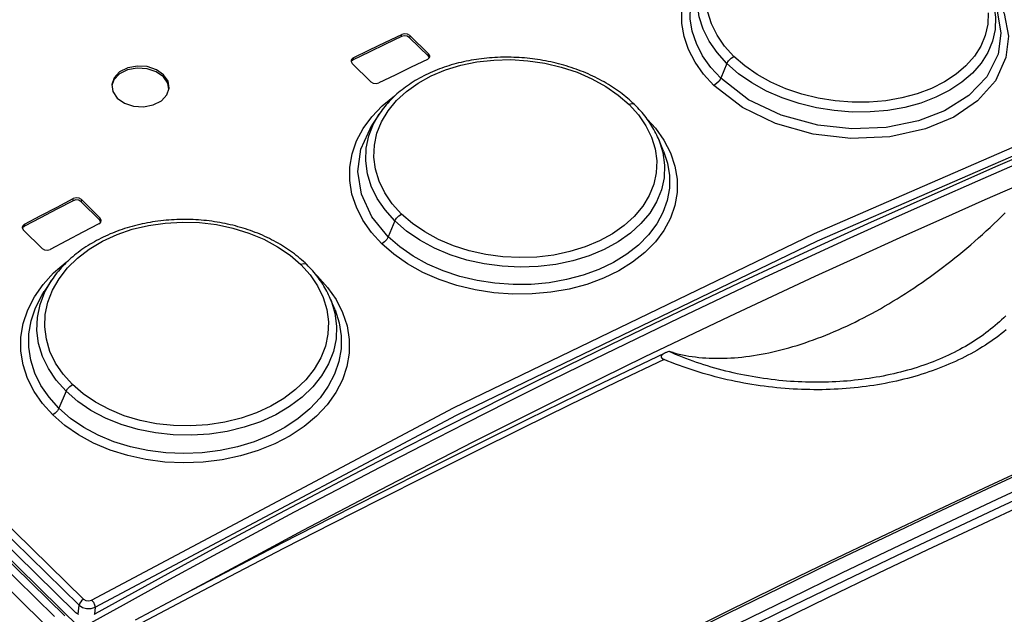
# Model space of a CAD drawing. Extents: x 0 to 594, y 0 to 420.
# Tile 103 of 136: x 471.75 to 478.6, y 170.58 to 174.72. Entities that reach past the tile are written whole.
import ezdxf

# ---------------------------------------------------------------- set-up
doc = ezdxf.new("R2010")
doc.units = 0
doc.header["$LTSCALE"] = 32.67
doc.layers.get('0').update_dxf_attribs({"linetype": 'CONTINUOUS'})

msp = doc.modelspace()

# ---------------------------------------------------------------- linework, layer by layer
at = {"color": 9, "linetype": 'CONTINUOUS'}
for p, q in [((456.5748, 185.6824), (471.9947, 170.5693)), ((471.9153, 170.5255), (456.4954, 185.6387)), ((456.7869, 185.5689), (472.1771, 170.4849)), ((472.1659, 170.6461), (457.0372, 185.4739)), ((457.0685, 185.5157), (472.1972, 170.688)), ((474.4095, 174.6024), (474.411, 174.6169)), ((474.4668, 174.6089), (474.4654, 174.5944)), ((474.0737, 174.4546), (474.0723, 174.4401)), ((474.5961, 174.4663), (474.5976, 174.4808)), ((476.6724, 174.4146), (476.6289, 174.3116)), ((472.1246, 173.4601), (472.1261, 173.4746)), ((472.1821, 173.4681), (472.1807, 173.4536)), ((472.3114, 173.3255), (472.3128, 173.34)), ((471.7873, 173.2968), (471.7859, 173.2822)), ((474.3632, 173.3194), (474.3167, 173.2093)), ((473.8152, 172.9436), (473.8238, 172.936)), ((473.8217, 172.9354), (473.8238, 172.936)), ((472.076, 172.1344), (472.0263, 172.0168)), ((472.1599, 170.5844), (472.1659, 170.6461)), ((472.2779, 170.6322), (472.2732, 170.5843))]:
    msp.add_line(p, q, dxfattribs=at)
at = {"color": 7, "linetype": 'CONTINUOUS'}
for p, q in [((456.6463, 185.6857), (472.0662, 170.5725)), ((472.1377, 170.6001), (456.9258, 185.5094)), ((474.4654, 174.5944), (474.5961, 174.4663)), ((474.5976, 174.4808), (474.4668, 174.6089)), ((474.6027, 174.4546), (474.5961, 174.4663)), ((474.0653, 174.4157), (474.1961, 174.2876)), ((474.253, 174.0616), (474.203, 173.9863)), ((474.203, 173.9863), (474.2031, 173.9863)), ((476.2308, 173.806), (476.1975, 173.8867)), ((472.3128, 173.34), (472.1821, 173.4681)), ((472.1807, 173.4536), (472.3114, 173.3255)), ((472.318, 173.3134), (472.3114, 173.3255)), ((471.7788, 173.2564), (471.9095, 173.1283)), ((473.9463, 172.7002), (473.9135, 172.7795)), ((476.2858, 172.4071), (476.2809, 172.4084)), ((476.2915, 172.4056), (476.2858, 172.4071)), ((476.2979, 172.4038), (476.2915, 172.4056))]:
    msp.add_line(p, q, dxfattribs=at)
at = {"color": 9, "linetype": 'CONTINUOUS'}
for points in [[(472.2533, 170.6827), (474.7695, 172.0193), (477.281, 173.233), (479.7802, 174.3199), (482.2592, 175.2766)], [(472.2779, 170.6322), (474.7922, 171.9679), (477.302, 173.1807), (479.7994, 174.2668), (482.2766, 175.2229)], [(476.5807, 174.2621), (476.5096, 174.3402), (476.4505, 174.4239), (476.4049, 174.5119), (476.3739, 174.6024), (476.3583, 174.6939), (476.3581, 174.7846), (476.3732, 174.8736), (476.4035, 174.9598), (476.449, 175.0424), (476.5086, 175.1199), (476.5812, 175.1907), (476.6523, 175.2438)], [(476.6724, 174.4146), (476.6034, 174.491), (476.5484, 174.5709), (476.5071, 174.6542), (476.4802, 174.7398), (476.4683, 174.8264), (476.4716, 174.9121), (476.4899, 174.9956), (476.523, 175.0759), (476.5537, 175.1281)], [(476.6289, 174.3116), (476.5596, 174.3879), (476.5032, 174.4686), (476.4603, 174.5527), (476.4315, 174.6386), (476.4174, 174.7253), (476.4178, 174.8114), (476.4327, 174.8957), (476.4619, 174.9772), (476.5055, 175.0554)], [(478.4526, 175.0018), (478.5231, 174.9171), (478.5996, 174.7632), (478.6296, 174.6051), (478.613, 174.4553), (478.5394, 174.2935), (478.416, 174.1545), (478.2515, 174.0424), (478.0538, 173.9593), (477.806, 173.9053), (477.5337, 173.8923), (477.2722, 173.9227), (477.0091, 173.9973), (476.7797, 174.1088), (476.5807, 174.2621)], [(478.5015, 174.9066), (478.5289, 174.8216), (478.5409, 174.7364), (478.5379, 174.6523), (478.5198, 174.5703), (478.487, 174.4915), (478.4398, 174.4167), (478.3792, 174.3472), (478.3062, 174.2841), (478.2215, 174.2281), (478.1258, 174.1797), (478.0209, 174.1398), (477.9086, 174.1092), (477.7905, 174.0884), (477.6682, 174.0777), (477.5431, 174.0771), (477.4177, 174.0867), (477.2941, 174.1064), (477.1737, 174.136), (477.0576, 174.175), (476.9476, 174.2232), (476.8458, 174.2797), (476.7537, 174.3437), (476.6724, 174.4146)], [(476.7207, 174.4642), (476.6561, 174.5356), (476.6039, 174.6113), (476.5645, 174.6907), (476.539, 174.7716)], [(478.537, 174.8207), (478.552, 174.7801), (478.5784, 174.6267), (478.558, 174.4792), (478.4792, 174.3221), (478.3538, 174.1914), (478.1866, 174.0863), (478.0037, 174.0156), (477.7804, 173.9704), (477.541, 173.96), (477.3039, 173.9856), (477.0502, 174.0546), (476.8229, 174.163), (476.6289, 174.3116)], [(478.4894, 174.7679), (478.4865, 174.6881), (478.4694, 174.6106), (478.4383, 174.5361), (478.3931, 174.4649), (478.335, 174.3987), (478.2662, 174.3396), (478.186, 174.2869), (478.0945, 174.2409), (477.9949, 174.2033), (477.8892, 174.1748), (477.7778, 174.1554), (477.661, 174.1453), (477.5422, 174.1449), (477.4242, 174.1542), (477.307, 174.1731), (477.1922, 174.2014), (477.0823, 174.2386), (476.9786, 174.2844), (476.8824, 174.3381), (476.7959, 174.3985), (476.7207, 174.4642)], [(474.4091, 173.3678), (474.3446, 173.4394), (474.2924, 173.5158), (474.2531, 173.5966), (474.2278, 173.6793), (474.2169, 173.7629), (474.2202, 173.8469), (474.2377, 173.929), (474.2694, 174.0085), (474.3151, 174.0849), (474.3737, 174.1563), (474.443, 174.2204), (474.5236, 174.2779), (474.6156, 174.3285), (474.7156, 174.3704), (474.8216, 174.4027), (474.9335, 174.4255), (475.0505, 174.4385), (475.1695, 174.4414), (475.2878, 174.4341), (475.4051, 174.4168), (475.52, 174.3897), (475.63, 174.3535), (475.7337, 174.3084), (475.83, 174.2551), (475.9166, 174.195), (475.9917, 174.1294)], [(476.6724, 174.4146), (476.684, 174.4342), (476.7009, 174.4516), (476.7207, 174.4642)], [(476.6289, 174.3116), (476.6173, 174.2921), (476.6005, 174.2746), (476.5807, 174.2621)], [(474.271, 173.161), (474.1991, 173.2403), (474.14, 173.3253), (474.0949, 173.4146), (474.0643, 173.5069), (474.0492, 173.6007), (474.0494, 173.6945), (474.0651, 173.7871), (474.0961, 173.8771), (474.1419, 173.9634), (474.2016, 174.0447), (474.2747, 174.1202), (474.3608, 174.1887), (474.3634, 174.1904)], [(475.9917, 174.1294), (476.0563, 174.0579), (476.1085, 173.982), (476.1478, 173.9021), (476.1732, 173.8204), (476.1843, 173.7379), (476.181, 173.6553), (476.1635, 173.5746), (476.132, 173.4968), (476.0862, 173.4216), (476.0275, 173.3512), (475.9575, 173.2875), (475.8769, 173.2307), (475.7855, 173.1808), (475.6855, 173.1389), (475.5795, 173.1061), (475.4674, 173.0825), (475.3503, 173.0685), (475.231, 173.0644), (475.1125, 173.0702), (474.9952, 173.0861), (474.8803, 173.1118), (474.7704, 173.1467), (474.6668, 173.1906), (474.5705, 173.2429), (474.4842, 173.3024), (474.4091, 173.3678)], [(476.0298, 174.129), (476.0258, 174.132), (476.0108, 174.1348), (475.9917, 174.1294)], [(474.3632, 173.3194), (474.2944, 173.3959), (474.2395, 173.4765), (474.1983, 173.561), (474.1715, 173.6484), (474.1598, 173.7372), (474.1632, 173.8256), (474.1817, 173.9122), (474.2151, 173.9959), (474.2529, 174.0614)], [(476.1191, 174.026), (476.1747, 173.9649), (476.2338, 173.8809), (476.2793, 173.7926), (476.3102, 173.7016), (476.3258, 173.6093), (476.3258, 173.5175), (476.3106, 173.4271), (476.2801, 173.339), (476.2344, 173.2541), (476.1744, 173.1737), (476.1015, 173.0995), (476.0162, 173.0322), (475.9195, 172.9726), (475.8127, 172.9211), (475.6973, 172.8786), (475.5753, 172.8461), (475.4482, 172.8238), (475.3171, 172.8119), (475.184, 172.8106), (475.051, 172.8202), (474.9202, 172.8405), (474.7933, 172.8711), (474.6715, 172.9118), (474.5565, 172.9621), (474.4503, 173.0211), (474.3546, 173.0879), (474.271, 173.161)], [(474.3167, 173.2093), (474.2023, 173.3493), (474.1296, 173.505), (474.1044, 173.6632), (474.1251, 173.819), (474.203, 173.9863)], [(476.1975, 173.8867), (476.2265, 173.795), (476.2383, 173.7075), (476.2349, 173.6205), (476.2164, 173.5354), (476.1831, 173.4531), (476.1353, 173.3745), (476.0741, 173.3009), (476.0005, 173.2336), (475.9151, 173.1733), (475.8187, 173.1205), (475.7132, 173.0763), (475.6005, 173.0415), (475.4823, 173.0167), (475.3597, 173.0021), (475.2344, 172.9977), (475.1086, 173.004), (474.9846, 173.0207), (474.8638, 173.0477), (474.7477, 173.0845), (474.638, 173.1308), (474.5364, 173.1858), (474.4445, 173.2488), (474.3632, 173.3194)], [(476.2308, 173.806), (476.2582, 173.7226), (476.2723, 173.6352), (476.2717, 173.548), (476.2567, 173.4622), (476.2273, 173.3789), (476.1836, 173.2985), (476.1265, 173.2224), (476.057, 173.152), (475.9756, 173.0881), (475.8834, 173.0313), (475.7817, 172.9824), (475.6722, 172.9421), (475.5565, 172.9112), (475.4358, 172.8899), (475.3113, 172.8785), (475.1851, 172.8771), (475.059, 172.886), (474.935, 172.905), (474.8146, 172.9337), (474.6994, 172.9719), (474.5907, 173.0191), (474.4898, 173.0748), (474.398, 173.1384), (474.3167, 173.2093)], [(472.1771, 170.4849), (472.4747, 170.6503), (472.7723, 170.814), (473.07, 170.9761), (473.3676, 171.1364), (473.6653, 171.2951), (473.963, 171.4521), (474.2606, 171.6074), (474.5583, 171.761), (474.8558, 171.9128), (475.1533, 172.063), (475.4507, 172.2114), (475.7481, 172.3581), (476.0453, 172.503), (476.3424, 172.6462), (476.6394, 172.7877), (476.9363, 172.9274), (477.233, 173.0653), (477.5295, 173.2014), (477.8258, 173.3358), (478.122, 173.4684), (478.4179, 173.5992), (478.7137, 173.7282)], [(472.9352, 170.7432), (473.13, 170.8492), (473.4271, 171.0093), (473.7243, 171.1677), (474.0214, 171.3244), (474.3186, 171.4794), (474.6156, 171.6327), (474.9127, 171.7843), (475.2096, 171.9342), (475.5065, 172.0823), (475.8033, 172.2288), (476.1, 172.3734), (476.3966, 172.5164), (476.6931, 172.6576), (476.9894, 172.797), (477.2856, 172.9347), (477.5816, 173.0706), (477.8774, 173.2047), (478.173, 173.3371), (478.4684, 173.4676), (478.7636, 173.5964)], [(474.3632, 173.3194), (474.3742, 173.3382), (474.3902, 173.3552), (474.4091, 173.3678)], [(472.1194, 172.1815), (472.0551, 172.2532), (472.0031, 172.3302), (471.964, 172.412), (471.9388, 172.4962), (471.9279, 172.582), (471.9313, 172.6688), (471.949, 172.754), (471.9808, 172.8369), (472.0269, 172.9173), (472.0858, 172.9929), (472.1554, 173.0611), (472.2367, 173.1232), (472.3294, 173.1784), (472.4301, 173.2248), (472.5364, 173.2613), (472.6485, 173.2882), (472.7661, 173.3052), (472.8857, 173.3118), (473.0042, 173.308), (473.1216, 173.2937), (473.2367, 173.2694), (473.3469, 173.2354), (473.4507, 173.1921), (473.547, 173.1402), (473.6336, 173.0809), (473.7088, 173.0155)], [(474.3167, 173.2093), (474.3057, 173.1905), (474.2898, 173.1736), (474.271, 173.161)], [(471.9831, 171.9698), (471.9116, 172.0489), (471.8529, 172.1342), (471.8078, 172.2244), (471.7773, 172.3184), (471.7621, 172.4145), (471.7623, 172.5113), (471.7781, 172.6073), (471.8091, 172.7011), (471.8551, 172.7917), (471.9155, 172.878), (471.9895, 172.9587), (472.076, 173.0322), (472.0896, 173.0413)], [(473.7088, 173.0155), (473.7733, 172.9438), (473.8254, 172.8671), (473.8646, 172.7861), (473.8898, 172.7028), (473.9007, 172.6181), (473.8973, 172.5328), (473.8795, 172.4491), (473.8478, 172.368), (473.8019, 172.2891), (473.7428, 172.2145), (473.6724, 172.1466), (473.5914, 172.0854), (473.4994, 172.0309), (473.3992, 171.9847), (473.2925, 171.9475), (473.1797, 171.9197), (473.0621, 171.9016), (472.9422, 171.8937), (472.8233, 171.8962), (472.7058, 171.909), (472.5907, 171.932), (472.4806, 171.9647), (472.3769, 172.0069), (472.2806, 172.0579), (472.1944, 172.1165), (472.1194, 172.1815)], [(473.7493, 173.0163), (473.7448, 173.0195), (473.7289, 173.022), (473.7088, 173.0155)], [(473.8238, 172.936), (473.8951, 172.8574), (473.9541, 172.7726), (473.9995, 172.6829), (474.0301, 172.5899), (474.0454, 172.4953), (474.0451, 172.4006), (474.0296, 172.3069), (473.9986, 172.215), (473.9525, 172.1259), (473.8921, 172.0413), (473.8187, 171.9625), (473.7327, 171.8903), (473.6351, 171.8255), (473.5274, 171.7691), (473.4116, 171.7219), (473.2891, 171.6847), (473.1609, 171.6578), (473.0286, 171.6416), (472.8951, 171.6364), (472.7624, 171.6424), (472.6317, 171.6594), (472.5046, 171.6872), (472.3825, 171.7255), (472.2675, 171.774), (472.1615, 171.8317), (472.0662, 171.8974), (471.9831, 171.9698)], [(472.076, 172.1344), (472.0074, 172.2109), (471.9526, 172.2922), (471.9116, 172.3778), (471.8849, 172.4668), (471.8732, 172.5578), (471.8768, 172.6488), (471.8955, 172.7384), (471.929, 172.8256), (471.9745, 172.9057)], [(472.0263, 172.0168), (471.9571, 172.0938), (471.9012, 172.1755), (471.859, 172.2613), (471.8305, 172.3504), (471.8164, 172.4418), (471.817, 172.534), (471.8322, 172.6255), (471.8621, 172.7152), (471.9063, 172.8018), (471.9228, 172.8279)], [(473.915, 172.776), (473.9189, 172.7663), (473.9456, 172.6783), (473.9572, 172.5886), (473.9535, 172.4989), (473.9347, 172.4106), (473.901, 172.3248), (473.8528, 172.2424), (473.7911, 172.1647), (473.7168, 172.0931), (473.6306, 172.0284), (473.5337, 171.9713), (473.4278, 171.9228), (473.3149, 171.884), (473.1965, 171.8551), (473.0737, 171.8366), (472.948, 171.8285), (472.8217, 171.8314), (472.6971, 171.8451), (472.5762, 171.8694), (472.4601, 171.904), (472.3505, 171.9484), (472.249, 172.002), (472.1572, 172.0641), (472.076, 172.1344)], [(473.9463, 172.7002), (473.9756, 172.6099), (473.9894, 172.5202), (473.9886, 172.4302), (473.9733, 172.3411), (473.9436, 172.2539), (473.8995, 172.1694), (473.842, 172.0889), (473.7719, 172.0137), (473.6898, 171.9448), (473.5968, 171.883), (473.4943, 171.8291), (473.3841, 171.7839), (473.268, 171.7484), (473.1467, 171.7226), (473.0217, 171.7069), (472.895, 171.7015), (472.7687, 171.7067), (472.6446, 171.7225), (472.5242, 171.7483), (472.4088, 171.7841), (472.2999, 171.8295), (472.1988, 171.8839), (472.1072, 171.9465), (472.0263, 172.0168)], [(476.2347, 172.3561), (475.9049, 172.1975), (475.575, 172.0373), (475.245, 171.8754), (474.9149, 171.712), (474.5847, 171.5469), (474.2545, 171.3803), (473.9242, 171.2121), (473.5938, 171.0424), (473.2634, 170.871), (472.933, 170.6981), (472.6025, 170.5236)], [(472.076, 172.1344), (472.0864, 172.1524), (472.1015, 172.1689), (472.1194, 172.1815)], [(472.0263, 172.0168), (472.0159, 171.9988), (472.0009, 171.9824), (471.9831, 171.9698)], [(478.8399, 171.6201), (478.4802, 171.4531), (478.1204, 171.2842), (477.7605, 171.1134), (477.4003, 170.9407), (477.0401, 170.766), (476.6797, 170.5894), (476.3193, 170.411), (475.9587, 170.2306), (475.5981, 170.0483), (475.2374, 169.8642), (474.8766, 169.6782), (474.5158, 169.4903)], [(474.5871, 169.4204), (474.9479, 169.6083), (475.3087, 169.7943), (475.6694, 169.9785), (476.03, 170.1607), (476.3906, 170.3411), (476.7511, 170.5196), (477.1114, 170.6961), (477.4717, 170.8708), (477.8318, 171.0435), (478.1917, 171.2144), (478.5515, 171.3833), (478.9112, 171.5502)], [(474.6104, 169.3693), (474.9711, 169.5571), (475.3316, 169.743), (475.6921, 169.927), (476.0526, 170.1092), (476.413, 170.2895), (476.7732, 170.4679), (477.1334, 170.6443), (477.4934, 170.8189), (477.8534, 170.9916), (478.2131, 171.1623), (478.5728, 171.3311), (478.9322, 171.498)], [(472.1972, 170.688), (472.1822, 170.6765), (472.171, 170.6613), (472.1659, 170.6461)], [(472.1972, 170.688), (472.2132, 170.6788), (472.2336, 170.6768), (472.2533, 170.6827)], [(472.2533, 170.6827), (472.2656, 170.6669), (472.2744, 170.6485), (472.2779, 170.6322)], [(472.1659, 170.6461), (472.189, 170.6308), (472.2184, 170.6227), (472.2496, 170.6232), (472.2779, 170.6322)]]:
    msp.add_lwpolyline(points, dxfattribs=at)
at = {"color": 7, "linetype": 'CONTINUOUS'}
for points in [[(474.4095, 174.6024), (474.2971, 174.5485), (474.1847, 174.4944), (474.0723, 174.4401)], [(474.0737, 174.4546), (474.1861, 174.5089), (474.2986, 174.563), (474.411, 174.6169)], [(474.4654, 174.5944), (474.4492, 174.604), (474.4288, 174.607), (474.4095, 174.6024)], [(474.4668, 174.6089), (474.4506, 174.6186), (474.4303, 174.6215), (474.411, 174.6169)], [(474.0737, 174.4546), (474.0608, 174.4436), (474.0576, 174.4345)], [(474.0576, 174.4345), (474.0578, 174.4295), (474.0653, 174.4157)], [(474.0723, 174.4401), (474.0594, 174.4292), (474.0588, 174.4275)], [(474.5892, 174.4422), (474.4768, 174.3883), (474.3644, 174.3342), (474.252, 174.2799)], [(476.0298, 174.129), (476.0186, 174.1398), (476.0068, 174.1507), (475.9948, 174.1615), (475.9826, 174.1721), (475.9702, 174.1825), (475.9576, 174.1928), (475.9447, 174.2028), (475.9317, 174.2127), (475.9184, 174.2224), (475.9048, 174.232), (475.8909, 174.2415), (475.8767, 174.2509), (475.8623, 174.26), (475.8477, 174.2691), (475.8328, 174.2779), (475.8177, 174.2866), (475.8024, 174.2951), (475.787, 174.3034), (475.7713, 174.3115), (475.7555, 174.3194), (475.7395, 174.3271), (475.7234, 174.3346), (475.7072, 174.3419), (475.6908, 174.3489), (475.6743, 174.3558), (475.6577, 174.3624), (475.641, 174.3688), (475.6241, 174.375), (475.6071, 174.3809), (475.5898, 174.3867), (475.5724, 174.3923), (475.5549, 174.3977), (475.5371, 174.4029), (475.5193, 174.4079), (475.5014, 174.4127), (475.4834, 174.4172), (475.4653, 174.4215), (475.4471, 174.4255), (475.4289, 174.4293), (475.4106, 174.4329), (475.3923, 174.4363), (475.374, 174.4394), (475.3556, 174.4423), (475.3372, 174.4449), (475.3188, 174.4473), (475.3004, 174.4495), (475.2819, 174.4515), (475.2634, 174.4532), (475.2449, 174.4546), (475.2264, 174.4559), (475.208, 174.4569), (475.1895, 174.4576), (475.1709, 174.4581), (475.1523, 174.4584), (475.1337, 174.4585), (475.115, 174.4583), (475.0963, 174.4578), (475.0775, 174.4571), (475.0588, 174.4562), (475.04, 174.455), (475.0214, 174.4536), (475.0028, 174.452), (474.9844, 174.4501), (474.966, 174.448), (474.9478, 174.4457), (474.9297, 174.4431), (474.9118, 174.4403), (474.8939, 174.4372), (474.8762, 174.4339), (474.8585, 174.4304), (474.841, 174.4267), (474.8235, 174.4227), (474.8062, 174.4185), (474.789, 174.4141), (474.772, 174.4094), (474.7551, 174.4045), (474.7383, 174.3994), (474.7218, 174.3941), (474.7053, 174.3885), (474.689, 174.3828), (474.6728, 174.3767), (474.6567, 174.3705), (474.6407, 174.364), (474.6249, 174.3573), (474.6092, 174.3503), (474.5937, 174.3431), (474.5783, 174.3357), (474.5631, 174.3281), (474.5482, 174.3202), (474.5334, 174.3122), (474.5189, 174.304), (474.5046, 174.2956), (474.4906, 174.287), (474.4769, 174.2783), (474.4634, 174.2694), (474.4503, 174.2603), (474.4374, 174.2511), (474.4248, 174.2418), (474.4125, 174.2323), (474.4004, 174.2226), (474.3886, 174.2127), (474.377, 174.2027), (474.3656, 174.1925), (474.3545, 174.1821), (474.3437, 174.1715), (474.3331, 174.1607), (474.3227, 174.1498), (474.3127, 174.1388), (474.3029, 174.1276), (474.2934, 174.1162), (474.2842, 174.1048), (474.2753, 174.0931), (474.2667, 174.0814), (474.2584, 174.0695), (474.253, 174.0616)], [(474.5892, 174.4422), (474.6021, 174.453), (474.6053, 174.4621)], [(474.6053, 174.4621), (474.6052, 174.4671), (474.5976, 174.4808)], [(472.7543, 174.3369), (472.7042, 174.3718), (472.6409, 174.3927), (472.5715, 174.3973), (472.5046, 174.3847), (472.4483, 174.3562), (472.4098, 174.3156), (472.3937, 174.269)], [(472.753, 174.3223), (472.703, 174.3571), (472.6392, 174.3783), (472.5705, 174.3828), (472.5035, 174.3703), (472.4472, 174.342), (472.4086, 174.3014), (472.3948, 174.2618)], [(472.7904, 174.2348), (472.7836, 174.2784), (472.7529, 174.3224)], [(472.793, 174.2422), (472.7853, 174.2922), (472.7543, 174.3369)], [(472.3937, 174.269), (472.4014, 174.2188), (472.4323, 174.174)], [(472.4323, 174.174), (472.4824, 174.1392), (472.5457, 174.1184), (472.6152, 174.114), (472.6821, 174.1267), (472.7384, 174.1552), (472.7769, 174.1957), (472.793, 174.2422)], [(474.1961, 174.2876), (474.2123, 174.278), (474.2326, 174.2752), (474.252, 174.2799)], [(476.1975, 173.8867), (476.1953, 173.8919), (476.1897, 173.9046), (476.1839, 173.9172), (476.1778, 173.9298), (476.1713, 173.9423), (476.1646, 173.9547), (476.1576, 173.9669), (476.1504, 173.9791), (476.1428, 173.9912), (476.135, 174.0031), (476.1269, 174.015), (476.1185, 174.0268), (476.1099, 174.0384), (476.101, 174.05), (476.0917, 174.0614), (476.0822, 174.0729), (476.0723, 174.0843), (476.0621, 174.0956), (476.0516, 174.1069), (476.0407, 174.1181), (476.0298, 174.129)], [(478.837, 173.8234), (478.5403, 173.6949), (478.2434, 173.5645), (477.9463, 173.4324), (477.649, 173.2984), (477.3515, 173.1627), (477.0539, 173.0252), (476.756, 172.8859), (476.458, 172.7448), (476.1599, 172.6019), (475.8617, 172.4573), (475.5633, 172.311), (475.2649, 172.1628), (474.9664, 172.013), (474.6678, 171.8614), (474.3691, 171.708), (474.0704, 171.553), (473.7717, 171.3962), (473.473, 171.2378), (473.1742, 171.0776), (472.8755, 170.9157), (472.5768, 170.7521), (472.2781, 170.5869)], [(471.7873, 173.2968), (471.9002, 173.3563), (472.0131, 173.4156), (472.1261, 173.4746)], [(472.1821, 173.4681), (472.1658, 173.4776), (472.1454, 173.4799), (472.1261, 173.4746)], [(472.1246, 173.4601), (472.0117, 173.401), (471.8988, 173.3417), (471.7859, 173.2822)], [(472.1807, 173.4536), (472.1645, 173.463), (472.144, 173.4654), (472.1246, 173.4601)], [(473.7493, 173.0163), (473.7381, 173.0271), (473.7263, 173.0381), (473.7143, 173.0488), (473.702, 173.0594), (473.6896, 173.0698), (473.6769, 173.08), (473.664, 173.09), (473.6508, 173.0998), (473.6375, 173.1095), (473.6238, 173.119), (473.6099, 173.1284), (473.5956, 173.1376), (473.5812, 173.1467), (473.5664, 173.1556), (473.5515, 173.1643), (473.5363, 173.1728), (473.5209, 173.1811), (473.5054, 173.1893), (473.4896, 173.1972), (473.4738, 173.2048), (473.4577, 173.2123), (473.4415, 173.2196), (473.4251, 173.2266), (473.4086, 173.2334), (473.392, 173.24), (473.3752, 173.2463), (473.3584, 173.2524), (473.3414, 173.2583), (473.3242, 173.264), (473.3068, 173.2694), (473.2893, 173.2747), (473.2716, 173.2797), (473.2538, 173.2845), (473.2358, 173.2891), (473.2177, 173.2935), (473.1996, 173.2976), (473.1813, 173.3014), (473.163, 173.3051), (473.1447, 173.3084), (473.1263, 173.3116), (473.1079, 173.3145), (473.0894, 173.3171), (473.0709, 173.3195), (473.0523, 173.3216), (473.0338, 173.3235), (473.0152, 173.3252), (472.9966, 173.3266), (472.978, 173.3278), (472.9593, 173.3287), (472.9406, 173.3294), (472.922, 173.3298), (472.9033, 173.33), (472.8846, 173.3299), (472.8659, 173.3296), (472.8471, 173.329), (472.8283, 173.3282), (472.8094, 173.3271), (472.7906, 173.3258), (472.7717, 173.3242), (472.7528, 173.3224), (472.734, 173.3203), (472.7152, 173.318), (472.6966, 173.3154), (472.6781, 173.3126), (472.6597, 173.3095), (472.6415, 173.3062), (472.6234, 173.3027), (472.6055, 173.299), (472.5877, 173.295), (472.57, 173.2908), (472.5524, 173.2863), (472.5348, 173.2816), (472.5174, 173.2767), (472.5001, 173.2715), (472.4829, 173.2661), (472.4659, 173.2604), (472.449, 173.2546), (472.4323, 173.2485), (472.4157, 173.2421), (472.3993, 173.2356), (472.383, 173.2288), (472.3668, 173.2217), (472.3508, 173.2145), (472.3349, 173.207), (472.3192, 173.1992), (472.3036, 173.1913), (472.2883, 173.1831), (472.2731, 173.1747), (472.2581, 173.1661), (472.2433, 173.1573), (472.2287, 173.1483), (472.2144, 173.1391), (472.2004, 173.1297), (472.1866, 173.1202), (472.1731, 173.1105), (472.1598, 173.1006), (472.1469, 173.0906), (472.1342, 173.0804), (472.1219, 173.0702), (472.1099, 173.0598), (472.0981, 173.0492), (472.0866, 173.0384), (472.0753, 173.0275), (472.0642, 173.0164), (472.0534, 173.005), (472.0428, 172.9935), (472.0325, 172.9819), (472.0224, 172.97), (472.0127, 172.9581), (472.0032, 172.9459), (471.994, 172.9337), (471.9851, 172.9213), (471.9765, 172.9088), (471.9228, 172.8279)], [(472.3205, 173.3209), (472.3204, 173.326), (472.3128, 173.34)], [(476.2979, 172.4038), (476.3194, 172.3982), (476.3412, 172.393), (476.3633, 172.3882), (476.3857, 172.3838), (476.4083, 172.3799), (476.4311, 172.3764), (476.4543, 172.3733), (476.4777, 172.3707), (476.5014, 172.3685), (476.5253, 172.3668), (476.5495, 172.3654), (476.5738, 172.3645), (476.5985, 172.3641), (476.6233, 172.3641), (476.6484, 172.3645), (476.6737, 172.3653), (476.6992, 172.3666), (476.7249, 172.3683), (476.7508, 172.3705), (476.7769, 172.3731), (476.8032, 172.3761), (476.8297, 172.3796), (476.8564, 172.3834), (476.8832, 172.3878), (476.9102, 172.3925), (476.9374, 172.3977), (476.9647, 172.4033), (476.9922, 172.4093), (477.0198, 172.4157), (477.0475, 172.4226), (477.0754, 172.4299), (477.1034, 172.4376), (477.1315, 172.4457), (477.1598, 172.4543), (477.1881, 172.4632), (477.2166, 172.4726), (477.2452, 172.4824), (477.2738, 172.4926), (477.3025, 172.5032), (477.3313, 172.5142), (477.3602, 172.5256), (477.3891, 172.5374), (477.4181, 172.5496), (477.4472, 172.5622), (477.4763, 172.5752), (477.5054, 172.5886), (477.5346, 172.6024), (477.5638, 172.6165), (477.593, 172.631), (477.6223, 172.646), (477.6515, 172.6612), (477.6808, 172.6769), (477.71, 172.6929), (477.7393, 172.7093), (477.7685, 172.726), (477.7977, 172.7431), (477.8269, 172.7606), (477.8561, 172.7784), (477.8852, 172.7965), (477.9142, 172.815), (477.9432, 172.8338), (477.9722, 172.853), (478.0011, 172.8725), (478.0299, 172.8923), (478.0586, 172.9125), (478.0873, 172.9329), (478.1158, 172.9537), (478.1443, 172.9747), (478.1727, 172.9961), (478.201, 173.0178), (478.2291, 173.0398), (478.2572, 173.0621), (478.285, 173.0846), (478.3128, 173.1074), (478.3404, 173.1306), (478.368, 173.154), (478.3953, 173.1776), (478.4225, 173.2016), (478.4496, 173.2257), (478.4764, 173.2501), (478.5031, 173.2748), (478.5296, 173.2997), (478.556, 173.3249), (478.5821, 173.3503), (478.6081, 173.3759)], [(471.7873, 173.2968), (471.7742, 173.2849), (471.7711, 173.2755)], [(471.7711, 173.2755), (471.7712, 173.2705), (471.7788, 173.2564)], [(471.7859, 173.2822), (471.773, 173.2707), (471.7723, 173.2685)], [(472.3043, 173.2999), (472.1914, 173.2409), (472.0785, 173.1816), (471.9656, 173.122)], [(472.3043, 173.2999), (472.3173, 173.3115), (472.3205, 173.3209)], [(471.9095, 173.1283), (471.9259, 173.1189), (471.946, 173.1166), (471.9656, 173.122)], [(473.9135, 172.7795), (473.908, 172.7923), (473.9022, 172.805), (473.8961, 172.8176), (473.8897, 172.8301), (473.883, 172.8425), (473.8761, 172.8548), (473.8689, 172.867), (473.8614, 172.8791), (473.8536, 172.891), (473.8456, 172.9029), (473.8373, 172.9146), (473.8287, 172.9262), (473.8198, 172.9378), (473.8107, 172.9492), (473.8012, 172.9606), (473.7915, 172.9719), (473.7813, 172.9832), (473.7709, 172.9944), (473.7601, 173.0055), (473.7493, 173.0163)], [(478.6113, 172.6603), (478.5973, 172.6463), (478.5829, 172.6324), (478.5682, 172.6187), (478.5532, 172.6052), (478.5378, 172.5919), (478.5222, 172.5787), (478.5062, 172.5658), (478.49, 172.553), (478.4734, 172.5404), (478.4565, 172.528), (478.4394, 172.5158), (478.422, 172.5039), (478.4043, 172.4921), (478.3863, 172.4805), (478.368, 172.4691), (478.3495, 172.4579), (478.3306, 172.4469), (478.3115, 172.4362), (478.2922, 172.4256), (478.2726, 172.4153), (478.2527, 172.4052), (478.2326, 172.3953), (478.2123, 172.3856), (478.1917, 172.3761), (478.1709, 172.3669), (478.1498, 172.3579), (478.1285, 172.3491), (478.107, 172.3406), (478.0852, 172.3323), (478.0632, 172.3242), (478.041, 172.3163), (478.0186, 172.3087), (477.9961, 172.3013), (477.9733, 172.2942), (477.9503, 172.2873), (477.9271, 172.2807), (477.9038, 172.2742), (477.8802, 172.2681), (477.8565, 172.2622), (477.8326, 172.2565), (477.8085, 172.2511), (477.7842, 172.2459), (477.7598, 172.241), (477.7353, 172.2363), (477.7106, 172.2319), (477.6858, 172.2278), (477.6608, 172.2239), (477.6357, 172.2203), (477.6104, 172.2169), (477.585, 172.2138), (477.5595, 172.211), (477.5339, 172.2084), (477.5082, 172.2061), (477.4824, 172.2041), (477.4564, 172.2023), (477.4305, 172.2008), (477.4044, 172.1995), (477.3782, 172.1986), (477.352, 172.1979), (477.3257, 172.1974), (477.2993, 172.1973), (477.2728, 172.1974), (477.2463, 172.1978), (477.2198, 172.1985), (477.1932, 172.1994), (477.1667, 172.2006), (477.1401, 172.2021), (477.1135, 172.2039), (477.0868, 172.2059), (477.0602, 172.2082), (477.0335, 172.2108), (477.0069, 172.2136), (476.9802, 172.2168), (476.9536, 172.2202), (476.927, 172.2239), (476.9005, 172.2278), (476.874, 172.232), (476.8476, 172.2365), (476.8212, 172.2413), (476.7949, 172.2463), (476.7686, 172.2516), (476.7424, 172.2571), (476.7163, 172.263), (476.6903, 172.2691), (476.6643, 172.2754), (476.6385, 172.2821), (476.6128, 172.2889), (476.5872, 172.296), (476.5618, 172.3034), (476.5364, 172.3111), (476.5112, 172.3189), (476.4862, 172.3271), (476.4612, 172.3355), (476.4364, 172.3441), (476.4118, 172.353), (476.3873, 172.3622), (476.363, 172.3716), (476.3389, 172.3812), (476.315, 172.391), (476.2912, 172.4011), (476.2677, 172.4114)], [(478.6152, 172.5627), (478.5981, 172.5486), (478.5807, 172.5347), (478.563, 172.5211), (478.5449, 172.5076), (478.5265, 172.4943), (478.5079, 172.4813), (478.4889, 172.4685), (478.4697, 172.4559), (478.4501, 172.4436), (478.4303, 172.4314), (478.4102, 172.4195), (478.3897, 172.4078), (478.369, 172.3963), (478.3481, 172.3851), (478.3268, 172.3741), (478.3053, 172.3633), (478.2836, 172.3528), (478.2616, 172.3425), (478.2393, 172.3325), (478.2168, 172.3227), (478.194, 172.3131), (478.171, 172.3038), (478.1477, 172.2947), (478.1242, 172.2859), (478.1005, 172.2773), (478.0766, 172.269), (478.0524, 172.261), (478.0281, 172.2532), (478.0035, 172.2456), (477.9787, 172.2384), (477.9537, 172.2313), (477.9285, 172.2246), (477.9031, 172.2181), (477.8775, 172.2119), (477.8517, 172.2059), (477.8258, 172.2002), (477.7996, 172.1948), (477.7734, 172.1897), (477.7469, 172.1848), (477.7203, 172.1803), (477.6936, 172.176), (477.6666, 172.1719), (477.6396, 172.1682), (477.6123, 172.1647), (477.585, 172.1615), (477.5575, 172.1587), (477.5299, 172.156), (477.5022, 172.1537), (477.4744, 172.1517), (477.4465, 172.15), (477.4184, 172.1485), (477.3903, 172.1473), (477.3621, 172.1465), (477.3338, 172.1459), (477.3054, 172.1456), (477.277, 172.1456), (477.2484, 172.146), (477.2198, 172.1466), (477.1912, 172.1475), (477.1626, 172.1487), (477.1339, 172.1502), (477.1052, 172.152), (477.0764, 172.1541), (477.0477, 172.1565), (477.0188, 172.1592), (476.99, 172.1622), (476.9612, 172.1656), (476.9324, 172.1692), (476.9036, 172.1731), (476.8748, 172.1773), (476.8461, 172.1818), (476.8175, 172.1866), (476.7889, 172.1917), (476.7603, 172.1971), (476.7317, 172.2029), (476.7032, 172.2089), (476.6747, 172.2152), (476.6464, 172.2218), (476.6181, 172.2287), (476.5899, 172.2359), (476.5618, 172.2434), (476.5339, 172.2512), (476.5061, 172.2593), (476.4784, 172.2677), (476.4507, 172.2763), (476.4232, 172.2853), (476.3958, 172.2946), (476.3686, 172.3041), (476.3414, 172.314), (476.3145, 172.3241), (476.2877, 172.3345), (476.2611, 172.3452), (476.2347, 172.3561)], [(476.2412, 172.401), (475.973, 172.2723), (475.6316, 172.107), (475.29, 171.94), (474.9484, 171.7713), (474.6067, 171.6008), (474.2649, 171.4287), (473.9231, 171.2549), (473.5812, 171.0794), (473.2392, 170.9022), (472.8973, 170.7233), (472.5553, 170.5428)], [(476.2412, 172.401), (476.2392, 172.4), (476.2358, 172.3982), (476.2327, 172.3965), (476.23, 172.3948), (476.2275, 172.3932), (476.2253, 172.3917), (476.2234, 172.3902), (476.2218, 172.3887), (476.2203, 172.3873), (476.2191, 172.386), (476.218, 172.3847), (476.2172, 172.3834), (476.2164, 172.3822), (476.2158, 172.3811), (476.2154, 172.38), (476.215, 172.3789), (476.2148, 172.3779), (476.2146, 172.3769), (476.2145, 172.3759), (476.2146, 172.375), (476.2146, 172.3741), (476.2148, 172.3732), (476.215, 172.3724), (476.2153, 172.3715), (476.2156, 172.3708), (476.216, 172.37), (476.2164, 172.3692), (476.2169, 172.3685), (476.2174, 172.3677), (476.218, 172.367), (476.2186, 172.3663), (476.2193, 172.3657), (476.2199, 172.365), (476.2207, 172.3643), (476.2215, 172.3637), (476.2223, 172.363), (476.2231, 172.3624), (476.2241, 172.3617), (476.225, 172.3611), (476.226, 172.3605), (476.2271, 172.3599), (476.2282, 172.3592), (476.2294, 172.3586), (476.2306, 172.358), (476.2319, 172.3574), (476.2333, 172.3567), (476.2347, 172.3561)], [(476.2677, 172.4114), (476.2619, 172.4094), (476.2566, 172.4075), (476.2517, 172.4055), (476.2471, 172.4037), (476.243, 172.4018), (476.2412, 172.401)], [(476.2809, 172.4084), (476.2787, 172.409), (476.2767, 172.4095), (476.2748, 172.4099), (476.2731, 172.4103), (476.2715, 172.4106), (476.2701, 172.4109), (476.2688, 172.4112), (476.2677, 172.4114)], [(478.8203, 171.6275), (478.4607, 171.4605), (478.101, 171.2916), (477.741, 171.1208), (477.381, 170.9481), (477.0208, 170.7735), (476.6605, 170.5969), (476.3, 170.4185), (475.9395, 170.2381), (475.5789, 170.0559), (475.2183, 169.8718), (474.8576, 169.6858), (474.4968, 169.4979)], [(478.7599, 171.356), (478.4142, 171.1947), (478.0684, 171.0316), (477.7224, 170.8667), (477.3763, 170.7001), (477.0301, 170.5317), (476.6837, 170.3616), (476.3373, 170.1896), (475.9908, 170.016), (475.6442, 169.8406), (475.2975, 169.6634), (474.9508, 169.4845), (474.604, 169.3039)], [(472.1625, 170.5831), (472.16, 170.5843), (472.1574, 170.5857), (472.155, 170.5871), (472.1526, 170.5885), (472.1503, 170.59), (472.148, 170.5916), (472.1458, 170.5932), (472.1437, 170.5948), (472.1416, 170.5965), (472.1396, 170.5983), (472.1377, 170.6001)], [(472.2781, 170.5869), (472.2755, 170.5855), (472.2729, 170.5842), (472.2702, 170.5829)]]:
    msp.add_lwpolyline(points, dxfattribs=at)

doc.saveas('drawing.dxf')
